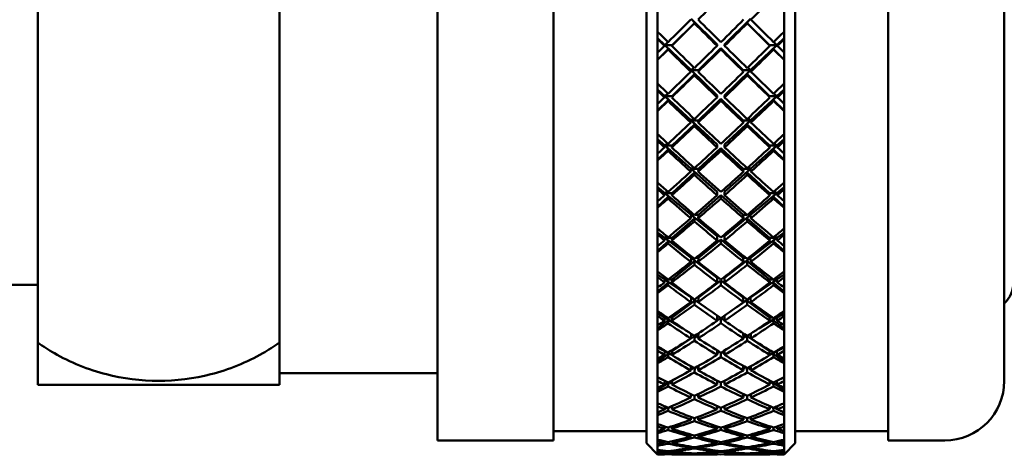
# Model space of a CAD drawing. Header units: inches. Extents: x 0.1 to 33.9, y 0.6 to 21.4.
# Tile 18 of 39: x 12.451 to 13.775, y 14.984 to 15.569. Entities that reach past the tile are written whole.
import ezdxf

# ---------------------------------------------------------------- set-up
doc = ezdxf.new("R2010")
doc.units = ezdxf.units.IN
doc.header["$MEASUREMENT"] = 0
doc.layers.add('Visible (ANSI)', color=7, linetype='Continuous', lineweight=50)

msp = doc.modelspace()

# ---------------------------------------------------------------- linework, layer by layer
at = {"layer": 'Visible (ANSI)'}
for p, q in [((13.0124, 15.0028), (13.0124, 16.2778)), ((13.1687, 15.0028), (13.1687, 16.2778)), ((13.2937, 14.999), (13.2937, 16.2815)), ((13.4937, 16.2815), (13.4937, 14.999)), ((13.6187, 15.0028), (13.6187, 16.2778)), ((13.7749, 16.1978), (13.7749, 15.0828)), ((12.4749, 15.1345), (12.4749, 15.5836)), ((12.7999, 15.5836), (12.7999, 15.1345)), ((13.3087, 15.5856), (13.3087, 15.5531)), ((13.4787, 15.5531), (13.4787, 15.5856)), ((13.3586, 15.5653), (13.3284, 15.5351)), ((13.3887, 15.5357), (13.3536, 15.5703)), ((13.3536, 15.5703), (13.3586, 15.5653)), ((13.3586, 15.5653), (13.3582, 15.5644)), ((13.4337, 15.5703), (13.3987, 15.5357)), ((13.4287, 15.5653), (13.4337, 15.5703)), ((13.459, 15.5351), (13.4287, 15.5653)), ((13.4292, 15.5644), (13.4287, 15.5653)), ((13.3087, 15.5531), (13.3087, 15.5431)), ((13.4787, 15.5431), (13.4787, 15.5531)), ((13.3184, 15.5351), (13.3087, 15.5445)), ((13.3087, 15.5431), (13.3087, 15.5251)), ((13.3177, 15.5341), (13.3184, 15.5351)), ((13.3184, 15.5351), (13.3226, 15.5392)), ((13.3536, 15.5012), (13.3184, 15.5351)), ((13.3184, 15.5351), (13.3233, 15.5301)), ((13.3284, 15.5351), (13.3184, 15.5351)), ((13.3277, 15.5341), (13.3284, 15.5351)), ((13.3887, 15.5341), (13.3887, 15.5357)), ((13.3987, 15.5357), (13.3987, 15.5341)), ((13.469, 15.5351), (13.4337, 15.5012)), ((13.459, 15.5351), (13.4596, 15.5341)), ((13.469, 15.5351), (13.459, 15.5351)), ((13.464, 15.5301), (13.469, 15.5351)), ((13.4648, 15.5392), (13.469, 15.5351)), ((13.4787, 15.5445), (13.469, 15.5351)), ((13.469, 15.5351), (13.4696, 15.5341)), ((13.4787, 15.5251), (13.4787, 15.5431)), ((13.3233, 15.5301), (13.3087, 15.5154)), ((13.3087, 15.5251), (13.3087, 15.5152)), ((13.3233, 15.5301), (13.3227, 15.5292)), ((13.3937, 15.5308), (13.3636, 15.5012)), ((13.3937, 15.5292), (13.3937, 15.5308)), ((13.4237, 15.5012), (13.3937, 15.5308)), ((13.4787, 15.5154), (13.464, 15.5301)), ((13.4646, 15.5292), (13.464, 15.5301)), ((13.4787, 15.5152), (13.4787, 15.5251)), ((13.3087, 15.5152), (13.3087, 15.4833)), ((13.4787, 15.4833), (13.4787, 15.5152)), ((13.3586, 15.4962), (13.3284, 15.4664)), ((13.3532, 15.4992), (13.3536, 15.5012)), ((13.3536, 15.5012), (13.3574, 15.5048)), ((13.3887, 15.4674), (13.3536, 15.5012)), ((13.3536, 15.5012), (13.3586, 15.4962)), ((13.3636, 15.5012), (13.3536, 15.5012)), ((13.3586, 15.4962), (13.3582, 15.4943)), ((13.3632, 15.4992), (13.3636, 15.5012)), ((13.4337, 15.5012), (13.3987, 15.4674)), ((13.4337, 15.5012), (13.4237, 15.5012)), ((13.4237, 15.5012), (13.4242, 15.4992)), ((13.4287, 15.4962), (13.4337, 15.5012)), ((13.459, 15.4664), (13.4287, 15.4962)), ((13.4292, 15.4943), (13.4287, 15.4962)), ((13.4299, 15.5048), (13.4337, 15.5012)), ((13.4337, 15.5012), (13.4342, 15.4992)), ((13.3087, 15.4833), (13.3087, 15.4735)), ((13.4787, 15.4735), (13.4787, 15.4833)), ((13.3184, 15.4664), (13.3087, 15.4754)), ((13.3087, 15.4735), (13.3087, 15.456)), ((13.3184, 15.4664), (13.3222, 15.47)), ((13.3887, 15.4647), (13.3887, 15.4674)), ((13.3987, 15.4674), (13.3987, 15.4647)), ((13.4651, 15.47), (13.469, 15.4664)), ((13.4787, 15.4754), (13.469, 15.4664)), ((13.4787, 15.456), (13.4787, 15.4735)), ((13.3233, 15.4614), (13.3087, 15.4469)), ((13.3087, 15.456), (13.3087, 15.4463)), ((13.3177, 15.4647), (13.3184, 15.4664)), ((13.3536, 15.4336), (13.3184, 15.4664)), ((13.3184, 15.4664), (13.3233, 15.4614)), ((13.3284, 15.4664), (13.3184, 15.4664)), ((13.3233, 15.4614), (13.3227, 15.4599)), ((13.3277, 15.4647), (13.3284, 15.4664)), ((13.3937, 15.4626), (13.3636, 15.4336)), ((13.3937, 15.4599), (13.3937, 15.4626)), ((13.4237, 15.4336), (13.3937, 15.4626)), ((13.469, 15.4664), (13.4337, 15.4336)), ((13.459, 15.4664), (13.4596, 15.4647)), ((13.469, 15.4664), (13.459, 15.4664)), ((13.464, 15.4614), (13.469, 15.4664)), ((13.4787, 15.4469), (13.464, 15.4614)), ((13.4646, 15.4599), (13.464, 15.4614)), ((13.469, 15.4664), (13.4696, 15.4647)), ((13.4787, 15.4463), (13.4787, 15.456)), ((13.3087, 15.4463), (13.3087, 15.4153)), ((13.4787, 15.4153), (13.4787, 15.4463)), ((13.3586, 15.4288), (13.3284, 15.3997)), ((13.3532, 15.4308), (13.3536, 15.4336)), ((13.3536, 15.4336), (13.3569, 15.4367)), ((13.3887, 15.4011), (13.3536, 15.4336)), ((13.3536, 15.4336), (13.3586, 15.4288)), ((13.3636, 15.4336), (13.3536, 15.4336)), ((13.3586, 15.4288), (13.3582, 15.426)), ((13.3632, 15.4308), (13.3636, 15.4336)), ((13.4337, 15.4336), (13.3987, 15.4011)), ((13.4337, 15.4336), (13.4237, 15.4336)), ((13.4237, 15.4336), (13.4242, 15.4308)), ((13.4287, 15.4288), (13.4337, 15.4336)), ((13.459, 15.3997), (13.4287, 15.4288)), ((13.4292, 15.426), (13.4287, 15.4288)), ((13.4305, 15.4367), (13.4337, 15.4336)), ((13.4337, 15.4336), (13.4342, 15.4308)), ((13.3087, 15.4153), (13.3087, 15.4059)), ((13.4787, 15.4059), (13.4787, 15.4153)), ((13.3184, 15.3997), (13.3087, 15.4083)), ((13.3087, 15.4059), (13.3087, 15.389)), ((13.3184, 15.3997), (13.3219, 15.4028)), ((13.4655, 15.4028), (13.469, 15.3997)), ((13.4787, 15.4083), (13.469, 15.3997)), ((13.4787, 15.389), (13.4787, 15.4059)), ((13.3233, 15.3948), (13.3087, 15.3807)), ((13.3087, 15.389), (13.3087, 15.3797)), ((13.3177, 15.3974), (13.3184, 15.3997)), ((13.3536, 15.3685), (13.3184, 15.3997)), ((13.3184, 15.3997), (13.3233, 15.3948)), ((13.3284, 15.3997), (13.3184, 15.3997)), ((13.3233, 15.3948), (13.3227, 15.3927)), ((13.3277, 15.3974), (13.3284, 15.3997)), ((13.3937, 15.3964), (13.3636, 15.3685)), ((13.3887, 15.3974), (13.3887, 15.4011)), ((13.3937, 15.3928), (13.3937, 15.3964)), ((13.4237, 15.3685), (13.3937, 15.3964)), ((13.3987, 15.4011), (13.3987, 15.3974)), ((13.469, 15.3997), (13.4337, 15.3685)), ((13.459, 15.3997), (13.4596, 15.3974)), ((13.469, 15.3997), (13.459, 15.3997)), ((13.464, 15.3948), (13.469, 15.3997)), ((13.4787, 15.3807), (13.464, 15.3948)), ((13.4646, 15.3927), (13.464, 15.3948)), ((13.469, 15.3997), (13.4696, 15.3974)), ((13.4787, 15.3797), (13.4787, 15.389)), ((13.3087, 15.3797), (13.3087, 15.35)), ((13.4787, 15.35), (13.4787, 15.3797)), ((13.3586, 15.3639), (13.3284, 15.3358)), ((13.3532, 15.3647), (13.3536, 15.3685)), ((13.3536, 15.3685), (13.3563, 15.3709)), ((13.3887, 15.3376), (13.3536, 15.3685)), ((13.3536, 15.3685), (13.3586, 15.3639)), ((13.3636, 15.3685), (13.3536, 15.3685)), ((13.3586, 15.3639), (13.3582, 15.3602)), ((13.3632, 15.3647), (13.3636, 15.3685)), ((13.4337, 15.3685), (13.3987, 15.3376)), ((13.4337, 15.3685), (13.4237, 15.3685)), ((13.4237, 15.3685), (13.4242, 15.3647)), ((13.4287, 15.3639), (13.4337, 15.3685)), ((13.459, 15.3358), (13.4287, 15.3639)), ((13.4292, 15.3602), (13.4287, 15.3639)), ((13.431, 15.3709), (13.4337, 15.3685)), ((13.4337, 15.3685), (13.4342, 15.3647)), ((13.3087, 15.35), (13.3087, 15.341)), ((13.4787, 15.341), (13.4787, 15.35)), ((13.3184, 15.3358), (13.3087, 15.3438)), ((13.3087, 15.341), (13.3087, 15.3249)), ((13.3177, 15.3329), (13.3184, 15.3358)), ((13.3184, 15.3358), (13.3215, 15.3384)), ((13.3536, 15.3066), (13.3184, 15.3358)), ((13.3184, 15.3358), (13.3233, 15.3311)), ((13.3284, 15.3358), (13.3184, 15.3358)), ((13.3277, 15.3329), (13.3284, 15.3358)), ((13.3887, 15.3329), (13.3887, 15.3376)), ((13.3987, 15.3376), (13.3987, 15.3329)), ((13.469, 15.3358), (13.4337, 15.3066)), ((13.459, 15.3358), (13.4596, 15.3329)), ((13.469, 15.3358), (13.459, 15.3358)), ((13.464, 15.3311), (13.469, 15.3358)), ((13.4658, 15.3384), (13.469, 15.3358)), ((13.4787, 15.3438), (13.469, 15.3358)), ((13.469, 15.3358), (13.4696, 15.3329)), ((13.4787, 15.3249), (13.4787, 15.341)), ((13.3233, 15.3311), (13.3087, 15.3175)), ((13.3087, 15.3249), (13.3087, 15.3161)), ((13.3233, 15.3311), (13.3227, 15.3285)), ((13.3937, 15.3332), (13.3636, 15.3066)), ((13.3937, 15.3285), (13.3937, 15.3332)), ((13.4237, 15.3066), (13.3937, 15.3332)), ((13.4787, 15.3175), (13.464, 15.3311)), ((13.4646, 15.3285), (13.464, 15.3311)), ((13.4787, 15.3161), (13.4787, 15.3249)), ((13.3087, 15.3161), (13.3087, 15.2881)), ((13.4787, 15.2881), (13.4787, 15.3161)), ((13.3586, 15.3022), (13.3284, 15.2755)), ((13.3532, 15.302), (13.3536, 15.3066)), ((13.3536, 15.3066), (13.3557, 15.3084)), ((13.3887, 15.2776), (13.3536, 15.3066)), ((13.3536, 15.3066), (13.3586, 15.3022)), ((13.3577, 15.3066), (13.3536, 15.3066)), ((13.3586, 15.3022), (13.3582, 15.2977)), ((13.3636, 15.3066), (13.3586, 15.3066)), ((13.3632, 15.302), (13.3636, 15.3066)), ((13.4337, 15.3066), (13.3987, 15.2776)), ((13.4288, 15.3066), (13.4237, 15.3066)), ((13.4237, 15.3066), (13.4242, 15.302)), ((13.4287, 15.3022), (13.4337, 15.3066)), ((13.459, 15.2755), (13.4287, 15.3022)), ((13.4292, 15.2977), (13.4287, 15.3022)), ((13.4337, 15.3066), (13.4296, 15.3066)), ((13.4316, 15.3084), (13.4337, 15.3066)), ((13.4337, 15.3066), (13.4342, 15.302)), ((13.3087, 15.2881), (13.3087, 15.2796)), ((13.3184, 15.2755), (13.3087, 15.2829)), ((13.4787, 15.2829), (13.469, 15.2755)), ((13.4787, 15.2796), (13.4787, 15.2881)), ((13.3087, 15.2796), (13.3087, 15.2645)), ((13.3233, 15.271), (13.3087, 15.2581)), ((13.3177, 15.272), (13.3184, 15.2755)), ((13.3184, 15.2755), (13.3211, 15.2776)), ((13.3536, 15.2486), (13.3184, 15.2755)), ((13.3184, 15.2755), (13.3233, 15.271)), ((13.3284, 15.2755), (13.3184, 15.2755)), ((13.3233, 15.271), (13.3227, 15.2679)), ((13.3277, 15.272), (13.3284, 15.2755)), ((13.3937, 15.2735), (13.3636, 15.2486)), ((13.3887, 15.272), (13.3887, 15.2776)), ((13.3937, 15.2679), (13.3937, 15.2735)), ((13.4237, 15.2486), (13.3937, 15.2735)), ((13.3987, 15.2776), (13.3987, 15.272)), ((13.469, 15.2755), (13.4337, 15.2486)), ((13.459, 15.2755), (13.4596, 15.272)), ((13.469, 15.2755), (13.459, 15.2755)), ((13.464, 15.271), (13.469, 15.2755)), ((13.4787, 15.2581), (13.464, 15.271)), ((13.4646, 15.2679), (13.464, 15.271)), ((13.4663, 15.2776), (13.469, 15.2755)), ((13.469, 15.2755), (13.4696, 15.272)), ((13.4787, 15.2645), (13.4787, 15.2796)), ((13.3087, 15.2645), (13.3087, 15.2563)), ((13.3087, 15.2563), (13.3087, 15.2303)), ((13.4787, 15.2563), (13.4787, 15.2645)), ((13.4787, 15.2303), (13.4787, 15.2563)), ((13.3586, 15.2445), (13.3284, 15.2195)), ((13.3532, 15.2431), (13.3536, 15.2486)), ((13.3536, 15.2486), (13.355, 15.2497)), ((13.3887, 15.2219), (13.3536, 15.2486)), ((13.3536, 15.2486), (13.3586, 15.2445)), ((13.3563, 15.2486), (13.3536, 15.2486)), ((13.3586, 15.2445), (13.3582, 15.2392)), ((13.3636, 15.2486), (13.36, 15.2486)), ((13.3632, 15.2431), (13.3636, 15.2486)), ((13.4337, 15.2486), (13.3987, 15.2219)), ((13.4274, 15.2486), (13.4237, 15.2486)), ((13.4237, 15.2486), (13.4242, 15.2431)), ((13.4287, 15.2445), (13.4337, 15.2486)), ((13.459, 15.2195), (13.4287, 15.2445)), ((13.4292, 15.2392), (13.4287, 15.2445)), ((13.4337, 15.2486), (13.4311, 15.2486)), ((13.4324, 15.2497), (13.4337, 15.2486)), ((13.4337, 15.2486), (13.4342, 15.2431)), ((13.3087, 15.2303), (13.3087, 15.2224)), ((13.4787, 15.2224), (13.4787, 15.2303)), ((13.3184, 15.2195), (13.3087, 15.2261)), ((13.3087, 15.2224), (13.3087, 15.2085)), ((13.3177, 15.2154), (13.3184, 15.2195)), ((13.3184, 15.2195), (13.3206, 15.221)), ((13.3536, 15.1952), (13.3184, 15.2195)), ((13.3184, 15.2195), (13.3233, 15.2153)), ((13.3225, 15.2195), (13.3184, 15.2195)), ((13.3284, 15.2195), (13.3229, 15.2195)), ((13.3277, 15.2154), (13.3284, 15.2195)), ((13.3937, 15.2181), (13.3636, 15.1952)), ((13.3887, 15.2154), (13.3887, 15.2219)), ((13.3937, 15.2116), (13.3937, 15.2181)), ((13.4237, 15.1952), (13.3937, 15.2181)), ((13.3987, 15.2219), (13.3987, 15.2154)), ((13.469, 15.2195), (13.4337, 15.1952)), ((13.459, 15.2195), (13.4596, 15.2154)), ((13.4644, 15.2195), (13.459, 15.2195)), ((13.464, 15.2153), (13.469, 15.2195)), ((13.469, 15.2195), (13.4648, 15.2195)), ((13.4668, 15.221), (13.469, 15.2195)), ((13.4787, 15.2261), (13.469, 15.2195)), ((13.469, 15.2195), (13.4696, 15.2154)), ((13.4787, 15.2085), (13.4787, 15.2224)), ((12.3865, 15.2122), (12.4749, 15.2122)), ((13.3233, 15.2153), (13.3087, 15.2031)), ((13.3087, 15.2085), (13.3087, 15.201)), ((13.3233, 15.2153), (13.3227, 15.2116)), ((13.4787, 15.2031), (13.464, 15.2153)), ((13.4646, 15.2116), (13.464, 15.2153)), ((13.4787, 15.201), (13.4787, 15.2085)), ((13.3087, 15.201), (13.3087, 15.1773)), ((13.3586, 15.1914), (13.3284, 15.1684)), ((13.3532, 15.189), (13.3536, 15.1952)), ((13.3536, 15.1952), (13.3542, 15.1956)), ((13.3724, 15.1823), (13.3536, 15.1952)), ((13.3536, 15.1952), (13.3586, 15.1914)), ((13.3546, 15.1952), (13.3536, 15.1952)), ((13.3586, 15.1914), (13.3582, 15.1854)), ((13.3636, 15.1952), (13.3617, 15.1952)), ((13.3632, 15.189), (13.3636, 15.1952)), ((13.4337, 15.1952), (13.415, 15.1823)), ((13.4257, 15.1952), (13.4237, 15.1952)), ((13.4237, 15.1952), (13.4242, 15.189)), ((13.4287, 15.1914), (13.4337, 15.1952)), ((13.459, 15.1684), (13.4287, 15.1914)), ((13.4292, 15.1854), (13.4287, 15.1914)), ((13.4337, 15.1952), (13.4327, 15.1952)), ((13.4332, 15.1956), (13.4337, 15.1952)), ((13.4337, 15.1952), (13.4342, 15.189)), ((13.4787, 15.1773), (13.4787, 15.201)), ((13.3087, 15.1773), (13.3087, 15.1702)), ((13.4787, 15.1702), (13.4787, 15.1773)), ((13.3184, 15.1684), (13.3087, 15.1742)), ((13.3087, 15.1702), (13.3087, 15.1576)), ((13.3233, 15.1645), (13.3087, 15.1533)), ((13.3177, 15.1639), (13.3184, 15.1684)), ((13.3184, 15.1684), (13.3199, 15.1693)), ((13.3426, 15.1537), (13.3184, 15.1684)), ((13.3184, 15.1684), (13.3233, 15.1645)), ((13.3213, 15.1684), (13.3184, 15.1684)), ((13.3233, 15.1645), (13.3227, 15.1604)), ((13.3284, 15.1684), (13.3242, 15.1684)), ((13.3277, 15.1639), (13.3284, 15.1684)), ((13.3887, 15.1639), (13.3887, 15.1708)), ((13.3934, 15.1675), (13.3887, 15.1642)), ((13.3937, 15.1604), (13.3937, 15.1673)), ((13.3987, 15.1642), (13.3939, 15.1675)), ((13.3987, 15.1708), (13.3987, 15.1639)), ((13.469, 15.1684), (13.4447, 15.1537)), ((13.459, 15.1684), (13.4596, 15.1639)), ((13.4632, 15.1684), (13.459, 15.1684)), ((13.464, 15.1645), (13.469, 15.1684)), ((13.4787, 15.1533), (13.464, 15.1645)), ((13.4646, 15.1604), (13.464, 15.1645)), ((13.469, 15.1684), (13.4661, 15.1684)), ((13.4674, 15.1693), (13.469, 15.1684)), ((13.4787, 15.1742), (13.469, 15.1684)), ((13.469, 15.1684), (13.4696, 15.1639)), ((13.4787, 15.1576), (13.4787, 15.1702)), ((13.3087, 15.1576), (13.3087, 15.1509)), ((13.3087, 15.1509), (13.3087, 15.1297)), ((13.4787, 15.1509), (13.4787, 15.1576)), ((13.4787, 15.1297), (13.4787, 15.1509)), ((13.3586, 15.1436), (13.3284, 15.1228)), ((13.3532, 15.1401), (13.3536, 15.1464)), ((13.3586, 15.1436), (13.3582, 15.1369)), ((13.3585, 15.1436), (13.3586, 15.1436)), ((13.3632, 15.1412), (13.3589, 15.1439)), ((13.3632, 15.1401), (13.3636, 15.147)), ((13.4237, 15.147), (13.4242, 15.1401)), ((13.4285, 15.1439), (13.4241, 15.1412)), ((13.459, 15.1228), (13.4287, 15.1436)), ((13.4292, 15.1369), (13.4287, 15.1436)), ((13.4287, 15.1436), (13.4288, 15.1436)), ((13.4338, 15.1464), (13.4342, 15.1401)), ((12.4749, 15.1345), (12.4749, 15.0778)), ((12.7999, 15.0778), (12.7999, 15.1345)), ((13.3087, 15.1297), (13.3087, 15.1234)), ((13.3184, 15.1228), (13.3087, 15.1278)), ((13.3087, 15.1234), (13.3087, 15.1124)), ((13.3184, 15.1228), (13.3191, 15.1232)), ((13.3887, 15.1179), (13.3887, 15.124)), ((13.3987, 15.124), (13.3987, 15.1179)), ((13.4683, 15.1232), (13.469, 15.1228)), ((13.4787, 15.1278), (13.469, 15.1228)), ((13.4787, 15.1234), (13.4787, 15.1297)), ((13.4787, 15.1124), (13.4787, 15.1234)), ((13.3233, 15.1193), (13.3087, 15.1092)), ((13.3087, 15.1124), (13.3087, 15.1065)), ((13.3177, 15.1179), (13.3184, 15.1228)), ((13.3277, 15.118), (13.3184, 15.1228)), ((13.3184, 15.1228), (13.3233, 15.1193)), ((13.3197, 15.1228), (13.3184, 15.1228)), ((13.3233, 15.1193), (13.3227, 15.1148)), ((13.3284, 15.1228), (13.3258, 15.1228)), ((13.3277, 15.1179), (13.3284, 15.1228)), ((13.3921, 15.1219), (13.3887, 15.1198)), ((13.3937, 15.1148), (13.3937, 15.1209)), ((13.3987, 15.1198), (13.3952, 15.1219)), ((13.459, 15.1228), (13.4596, 15.1179)), ((13.4616, 15.1228), (13.459, 15.1228)), ((13.469, 15.1228), (13.4596, 15.118)), ((13.464, 15.1193), (13.469, 15.1228)), ((13.4787, 15.1092), (13.464, 15.1193)), ((13.4646, 15.1148), (13.464, 15.1193)), ((13.469, 15.1228), (13.4677, 15.1228)), ((13.469, 15.1228), (13.4696, 15.1179)), ((13.4787, 15.1065), (13.4787, 15.1124)), ((13.3087, 15.1065), (13.3087, 15.0881)), ((13.3532, 15.0971), (13.3535, 15.1026)), ((13.357, 15.1006), (13.3532, 15.0983)), ((13.3585, 15.1002), (13.3582, 15.0943)), ((13.3633, 15.0996), (13.3603, 15.1012)), ((13.3632, 15.0971), (13.3635, 15.103)), ((13.4238, 15.103), (13.4242, 15.0971)), ((13.4271, 15.1012), (13.424, 15.0996)), ((13.4292, 15.0943), (13.4288, 15.1002)), ((13.4341, 15.0983), (13.4304, 15.1006)), ((13.4339, 15.1026), (13.4342, 15.0971)), ((13.4787, 15.0881), (13.4787, 15.1065)), ((12.7999, 15.0934), (13.0124, 15.0934)), ((13.3087, 15.0881), (13.3087, 15.0827)), ((13.3149, 15.0848), (13.3087, 15.0874)), ((13.3326, 15.0858), (13.3284, 15.0833)), ((13.459, 15.0833), (13.4547, 15.0858)), ((13.4787, 15.0874), (13.4725, 15.0848)), ((13.4787, 15.0827), (13.4787, 15.0881)), ((12.7999, 15.0778), (12.4749, 15.0778)), ((13.3087, 15.0827), (13.3087, 15.0733)), ((13.3233, 15.0802), (13.3087, 15.0714)), ((13.3087, 15.0733), (13.3087, 15.0683)), ((13.3177, 15.078), (13.3183, 15.0829)), ((13.3227, 15.0806), (13.3233, 15.0802)), ((13.3233, 15.0802), (13.3227, 15.0754)), ((13.3279, 15.0793), (13.3237, 15.0811)), ((13.3277, 15.078), (13.3284, 15.0833)), ((13.3284, 15.0833), (13.3278, 15.0833)), ((13.3887, 15.078), (13.3887, 15.0832)), ((13.3904, 15.0823), (13.3887, 15.0814)), ((13.3937, 15.0754), (13.3937, 15.0806)), ((13.3987, 15.0814), (13.3969, 15.0823)), ((13.3987, 15.0832), (13.3987, 15.078)), ((13.459, 15.0833), (13.4596, 15.078)), ((13.4595, 15.0833), (13.459, 15.0833)), ((13.4637, 15.0811), (13.4595, 15.0793)), ((13.464, 15.0802), (13.4646, 15.0806)), ((13.4787, 15.0714), (13.464, 15.0802)), ((13.4646, 15.0754), (13.464, 15.0802)), ((13.469, 15.0829), (13.4696, 15.078)), ((13.4787, 15.0733), (13.4787, 15.0827)), ((13.4787, 15.0683), (13.4787, 15.0733)), ((13.3087, 15.0683), (13.3087, 15.053)), ((13.3532, 15.0605), (13.3534, 15.0651)), ((13.3553, 15.0642), (13.3533, 15.0632)), ((13.3584, 15.063), (13.3582, 15.0582)), ((13.3634, 15.0644), (13.3623, 15.0648)), ((13.3632, 15.0605), (13.3635, 15.0654)), ((13.4239, 15.0654), (13.4242, 15.0605)), ((13.425, 15.0648), (13.424, 15.0644)), ((13.4292, 15.0582), (13.4289, 15.063)), ((13.434, 15.0632), (13.432, 15.0642)), ((13.4339, 15.0651), (13.4342, 15.0605)), ((13.4787, 15.053), (13.4787, 15.0683)), ((13.3087, 15.053), (13.3087, 15.0486)), ((13.3087, 15.0486), (13.3087, 15.0409)), ((13.3165, 15.0442), (13.3087, 15.0401)), ((13.3177, 15.0447), (13.3182, 15.0488)), ((13.3221, 15.0471), (13.3177, 15.0448)), ((13.3233, 15.0471), (13.3227, 15.0426)), ((13.328, 15.0472), (13.3255, 15.048)), ((13.3277, 15.0447), (13.3283, 15.0492)), ((13.3887, 15.0447), (13.3887, 15.049)), ((13.3937, 15.0426), (13.3937, 15.0468)), ((13.3987, 15.049), (13.3987, 15.0447)), ((13.4591, 15.0492), (13.4596, 15.0447)), ((13.4618, 15.048), (13.4593, 15.0472)), ((13.4646, 15.0426), (13.4641, 15.0471)), ((13.4696, 15.0448), (13.4652, 15.0471)), ((13.4691, 15.0488), (13.4696, 15.0447)), ((13.4787, 15.0401), (13.4709, 15.0442)), ((13.4787, 15.0486), (13.4787, 15.053)), ((13.4787, 15.0409), (13.4787, 15.0486)), ((13.3087, 15.0409), (13.3087, 15.0369)), ((13.3087, 15.0369), (13.3087, 15.0248)), ((13.3532, 15.0307), (13.3534, 15.0343)), ((13.3584, 15.0326), (13.3582, 15.0288)), ((13.3632, 15.0307), (13.3634, 15.0345)), ((13.424, 15.0345), (13.4242, 15.0307)), ((13.4292, 15.0288), (13.429, 15.0326)), ((13.434, 15.0343), (13.4342, 15.0307)), ((13.4787, 15.0369), (13.4787, 15.0409)), ((13.4787, 15.0248), (13.4787, 15.0369)), ((13.3087, 15.0248), (13.3087, 15.0214)), ((13.3087, 15.0214), (13.3087, 15.0155)), ((13.3177, 15.0184), (13.3181, 15.0216)), ((13.3202, 15.0208), (13.3179, 15.0199)), ((13.3231, 15.0201), (13.3227, 15.0168)), ((13.3277, 15.0184), (13.3281, 15.0218)), ((13.3887, 15.0184), (13.3887, 15.0217)), ((13.3937, 15.0168), (13.3937, 15.02)), ((13.3987, 15.0217), (13.3987, 15.0184)), ((13.4592, 15.0218), (13.4596, 15.0184)), ((13.4646, 15.0168), (13.4643, 15.0201)), ((13.4695, 15.0199), (13.4671, 15.0208)), ((13.4693, 15.0216), (13.4696, 15.0184)), ((13.4787, 15.0214), (13.4787, 15.0248)), ((13.4787, 15.0155), (13.4787, 15.0214)), ((13.1687, 15.0153), (13.2937, 15.0153)), ((13.3087, 15.0155), (13.3087, 15.0125)), ((13.3087, 15.0125), (13.3087, 15.0038)), ((13.3532, 15.008), (13.3533, 15.0107)), ((13.3583, 15.0094), (13.3582, 15.0066)), ((13.3632, 15.008), (13.3633, 15.0108)), ((13.4241, 15.0108), (13.4242, 15.008)), ((13.4292, 15.0066), (13.4291, 15.0094)), ((13.4341, 15.0107), (13.4342, 15.008)), ((13.4787, 15.0125), (13.4787, 15.0155)), ((13.4787, 15.0038), (13.4787, 15.0125)), ((13.4937, 15.0153), (13.6187, 15.0153)), ((13.0124, 15.0028), (13.1687, 15.0028)), ((13.2937, 14.999), (13.3087, 14.984)), ((13.3087, 15.0038), (13.3087, 15.0014)), ((13.3087, 15.0014), (13.3087, 14.9975)), ((13.3087, 14.9975), (13.3087, 14.9955)), ((13.3087, 14.9955), (13.3087, 14.9902)), ((13.3177, 14.9994), (13.318, 15.0016)), ((13.323, 15.0005), (13.3227, 14.9983)), ((13.3277, 14.9994), (13.328, 15.0017)), ((13.3532, 14.9927), (13.3532, 14.9944)), ((13.3582, 14.9935), (13.3582, 14.9919)), ((13.3632, 14.9927), (13.3632, 14.9944)), ((13.3887, 14.9994), (13.3887, 15.0016)), ((13.3937, 14.9983), (13.3937, 15.0005)), ((13.3987, 15.0016), (13.3987, 14.9994)), ((13.4241, 14.9944), (13.4242, 14.9927)), ((13.4292, 14.9919), (13.4291, 14.9935)), ((13.4341, 14.9944), (13.4342, 14.9927)), ((13.4594, 15.0017), (13.4596, 14.9994)), ((13.4646, 14.9983), (13.4644, 15.0005)), ((13.4694, 15.0016), (13.4696, 14.9994)), ((13.4787, 15.0014), (13.4787, 15.0038)), ((13.4787, 14.9975), (13.4787, 15.0014)), ((13.4937, 14.999), (13.4787, 14.984)), ((13.4787, 14.9955), (13.4787, 14.9975)), ((13.4787, 14.9902), (13.4787, 14.9955)), ((13.6187, 15.0028), (13.6949, 15.0028)), ((13.3087, 14.9902), (13.3087, 14.9889)), ((13.3087, 14.9889), (13.3087, 14.987)), ((13.3087, 14.987), (13.3087, 14.9861)), ((13.3087, 14.9861), (13.3087, 14.9843)), ((13.3087, 14.9843), (13.3087, 14.9841)), ((13.3087, 14.9841), (13.3087, 14.984)), ((13.3087, 14.984), (13.3177, 14.984)), ((13.3177, 14.9879), (13.3179, 14.989)), ((13.3177, 14.9841), (13.3177, 14.984)), ((13.3228, 14.9885), (13.3227, 14.9874)), ((13.3277, 14.9879), (13.3279, 14.9891)), ((13.3277, 14.9841), (13.3277, 14.984)), ((13.3277, 14.984), (13.3887, 14.984)), ((13.3532, 14.985), (13.3532, 14.9856)), ((13.3582, 14.9853), (13.3582, 14.9848)), ((13.3632, 14.985), (13.3632, 14.9856)), ((13.3887, 14.9879), (13.3887, 14.989)), ((13.3887, 14.984), (13.3887, 14.9841)), ((13.3937, 14.9874), (13.3937, 14.9884)), ((13.3987, 14.989), (13.3987, 14.9879)), ((13.3987, 14.9841), (13.3987, 14.984)), ((13.3987, 14.984), (13.4596, 14.984)), ((13.4242, 14.9856), (13.4242, 14.985)), ((13.4292, 14.9848), (13.4292, 14.9853)), ((13.4342, 14.9856), (13.4342, 14.985)), ((13.4595, 14.9891), (13.4596, 14.9879)), ((13.4596, 14.984), (13.4596, 14.9841)), ((13.4646, 14.9874), (13.4645, 14.9885)), ((13.4695, 14.989), (13.4696, 14.9879)), ((13.4696, 14.984), (13.4696, 14.9841)), ((13.4696, 14.984), (13.4787, 14.984)), ((13.4787, 14.9889), (13.4787, 14.9902)), ((13.4787, 14.987), (13.4787, 14.9889)), ((13.4787, 14.9861), (13.4787, 14.987)), ((13.4787, 14.9843), (13.4787, 14.9861)), ((13.4787, 14.9841), (13.4787, 14.9843)), ((13.4787, 14.984), (13.4787, 14.9841))]:
    msp.add_line(p, q, dxfattribs=at)
for centre, radius, start, end in [((13.7474, 15.2162), 0.04, 313.4325, 0), ((13.6949, 15.0828), 0.08, 270, 0), ((13.3987, 15.6403), 0.6563, 262.1175, 263.354), ((13.3887, 15.6403), 0.6563, 262.998, 263.7931), ((13.3887, 15.6403), 0.6563, 264.2322, 266.8966), ((13.3987, 15.6403), 0.6563, 263.7931, 266.4594), ((13.3887, 15.6403), 0.6563, 267.3337, 270), ((13.3987, 15.6403), 0.6563, 266.8966, 269.5635), ((13.3887, 15.6403), 0.6563, 270.4365, 273.1034), ((13.3987, 15.6403), 0.6563, 270, 272.6663), ((13.3887, 15.6403), 0.6563, 273.5406, 276.2069), ((13.3987, 15.6403), 0.6563, 273.1034, 275.7678), ((13.3887, 15.6403), 0.6563, 276.646, 277.8825), ((13.3987, 15.6403), 0.6563, 276.2069, 277.002)]:
    msp.add_arc(centre, radius, start, end, dxfattribs=at)
for centre, major_axis, ratio, start_param, end_param in [((13.3987, 15.6403), (-0.656, -0.656), 0.027089, 1.489548, 1.536095), ((13.3987, 15.6403), (-0.6541, -0.6541), 0.081427, 1.543714, 1.590215), ((13.3887, 15.6403), (-0.656, -0.656), 0.027089, 1.443047, 1.489548), ((13.3987, 15.6403), (-0.656, -0.656), 0.027089, 1.435383, 1.481918), ((13.3887, 15.6403), (0.6541, -0.6541), 0.081427, 4.747102, 4.793637), ((13.3987, 15.6403), (0.6541, -0.6541), 0.081427, 4.739472, 4.786018), ((13.3887, 15.6403), (-0.6541, -0.6541), 0.081427, 1.497167, 1.543714), ((13.3987, 15.6403), (-0.6541, -0.6541), 0.081427, 1.489548, 1.536083), ((13.3887, 15.6403), (0.656, -0.656), 0.027089, 4.801267, 4.847802), ((13.3987, 15.6403), (0.656, -0.656), 0.027089, 4.793637, 4.840138), ((13.3987, 15.6403), (0.6502, -0.6502), 0.136247, 4.710226, 4.731808), ((13.3887, 15.6403), (-0.6502, -0.6502), 0.136247, 1.551378, 1.572959), ((13.3887, 15.6403), (0.6502, -0.6502), 0.136247, 4.725594, 4.739472), ((13.3887, 15.6403), (-0.656, -0.656), 0.027089, 1.421505, 1.435383), ((13.3987, 15.6403), (0.6502, -0.6502), 0.136247, 4.739472, 4.786007), ((13.3887, 15.6403), (-0.6541, -0.6541), 0.081427, 1.443013, 1.489548), ((13.3987, 15.6403), (0.6541, -0.6541), 0.081427, 4.793637, 4.840172), ((13.3887, 15.6403), (-0.6502, -0.6502), 0.136247, 1.497179, 1.543714), ((13.3987, 15.6403), (-0.6502, -0.6502), 0.136247, 1.543714, 1.557592), ((13.3987, 15.6403), (0.656, -0.656), 0.027089, 4.847802, 4.86168), ((13.3987, 15.6403), (-0.656, -0.656), 0.027089, 1.406137, 1.427719), ((13.3887, 15.6403), (0.6502, -0.6502), 0.136247, 4.747136, 4.793637), ((13.3987, 15.6403), (-0.6541, -0.6541), 0.081427, 1.435383, 1.481929), ((13.3887, 15.6403), (0.6541, -0.6541), 0.081427, 4.801256, 4.847802), ((13.3987, 15.6403), (-0.6502, -0.6502), 0.136247, 1.489548, 1.53605), ((13.3887, 15.6403), (0.656, -0.656), 0.027089, 4.855467, 4.877048), ((13.3887, 15.6403), (-0.6541, -0.6541), 0.081427, 1.388882, 1.435383), ((13.3987, 15.6403), (-0.6541, -0.6541), 0.081427, 1.381217, 1.427753), ((13.3887, 15.6403), (0.6502, -0.6502), 0.136247, 4.801267, 4.847802), ((13.3987, 15.6403), (0.6502, -0.6502), 0.136247, 4.793637, 4.840183), ((13.3887, 15.6403), (-0.6502, -0.6502), 0.136247, 1.443002, 1.489548), ((13.3987, 15.6403), (-0.6502, -0.6502), 0.136247, 1.435383, 1.481918), ((13.3887, 15.6403), (0.6541, -0.6541), 0.081427, 4.855433, 4.901968), ((13.3987, 15.6403), (0.6541, -0.6541), 0.081427, 4.847802, 4.894304), ((13.3987, 15.6403), (0.6445, -0.6445), 0.191883, 4.764391, 4.785973), ((13.3887, 15.6403), (-0.6445, -0.6445), 0.191883, 1.497212, 1.518794), ((13.3887, 15.6403), (0.6445, -0.6445), 0.191883, 4.779759, 4.793637), ((13.3987, 15.6403), (-0.6445, -0.6445), 0.191883, 1.489548, 1.503426), ((13.3887, 15.6403), (-0.6541, -0.6541), 0.081427, 1.36734, 1.381217), ((13.3987, 15.6403), (-0.6541, -0.6541), 0.081427, 1.351972, 1.373553), ((13.3887, 15.6403), (0.6445, -0.6445), 0.191883, 4.801301, 4.847802), ((13.3987, 15.6403), (0.6445, -0.6445), 0.191883, 4.793637, 4.840172), ((13.3887, 15.6403), (-0.6502, -0.6502), 0.136247, 1.388848, 1.435383), ((13.3987, 15.6403), (-0.6502, -0.6502), 0.136247, 1.381217, 1.427764), ((13.3887, 15.6403), (0.6502, -0.6502), 0.136247, 4.855422, 4.901968), ((13.3987, 15.6403), (0.6502, -0.6502), 0.136247, 4.847802, 4.894338), ((13.3887, 15.6403), (-0.6445, -0.6445), 0.191883, 1.443013, 1.489548), ((13.3987, 15.6403), (-0.6445, -0.6445), 0.191883, 1.435383, 1.481884), ((13.3887, 15.6403), (0.6541, -0.6541), 0.081427, 4.909632, 4.931214), ((13.3987, 15.6403), (0.6541, -0.6541), 0.081427, 4.901968, 4.915846), ((13.3887, 15.6403), (-0.6502, -0.6502), 0.136247, 1.334716, 1.381217), ((13.3987, 15.6403), (0.6445, -0.6445), 0.191883, 4.847802, 4.894349), ((13.3887, 15.6403), (-0.6445, -0.6445), 0.191883, 1.388837, 1.435383), ((13.3987, 15.6403), (0.6502, -0.6502), 0.136247, 4.901968, 4.948469), ((13.3987, 15.6403), (0.6369, -0.6369), 0.248689, 4.818557, 4.840138), ((13.3987, 15.6403), (-0.6502, -0.6502), 0.136247, 1.327052, 1.373587), ((13.3887, 15.6403), (0.6445, -0.6445), 0.191883, 4.855433, 4.901968), ((13.3987, 15.6403), (-0.6445, -0.6445), 0.191883, 1.381217, 1.427753), ((13.3887, 15.6403), (0.6502, -0.6502), 0.136247, 4.909598, 4.956133), ((13.3887, 15.6403), (-0.6369, -0.6369), 0.248689, 1.443047, 1.464629), ((13.3887, 15.6403), (0.6369, -0.6369), 0.248689, 4.833925, 4.847802), ((13.3987, 15.6403), (-0.6369, -0.6369), 0.248689, 1.435383, 1.449261), ((13.3887, 15.6403), (-0.6502, -0.6502), 0.136247, 1.313174, 1.327052), ((13.3987, 15.6403), (-0.6502, -0.6502), 0.136247, 1.297806, 1.319388), ((13.3887, 15.6403), (0.6369, -0.6369), 0.248689, 4.855467, 4.901968), ((13.3987, 15.6403), (0.6369, -0.6369), 0.248689, 4.847802, 4.894338), ((13.3887, 15.6403), (-0.6445, -0.6445), 0.191883, 1.334682, 1.381217), ((13.3987, 15.6403), (-0.6445, -0.6445), 0.191883, 1.327052, 1.373598), ((13.3887, 15.6403), (0.6445, -0.6445), 0.191883, 4.909587, 4.956133), ((13.3987, 15.6403), (0.6445, -0.6445), 0.191883, 4.901968, 4.948503), ((13.3887, 15.6403), (-0.6369, -0.6369), 0.248689, 1.388848, 1.435383), ((13.3987, 15.6403), (-0.6369, -0.6369), 0.248689, 1.381217, 1.427719), ((13.3887, 15.6403), (0.6502, -0.6502), 0.136247, 4.963797, 4.985379), ((13.3987, 15.6403), (0.6502, -0.6502), 0.136247, 4.956133, 4.970011), ((13.3887, 15.6403), (-0.6445, -0.6445), 0.191883, 1.280551, 1.327052), ((13.3987, 15.6403), (0.6369, -0.6369), 0.248689, 4.901968, 4.948514), ((13.3887, 15.6403), (-0.6369, -0.6369), 0.248689, 1.334671, 1.381217), ((13.3987, 15.6403), (0.6445, -0.6445), 0.191883, 4.956133, 5.002635), ((13.3987, 15.6403), (0.6273, -0.6273), 0.307047, 4.872722, 4.894304), ((13.3987, 15.6403), (-0.6445, -0.6445), 0.191883, 1.272887, 1.319422), ((13.3887, 15.6403), (0.6369, -0.6369), 0.248689, 4.909598, 4.956133), ((13.3987, 15.6403), (-0.6369, -0.6369), 0.248689, 1.327052, 1.373587), ((13.3887, 15.6403), (0.6445, -0.6445), 0.191883, 4.963764, 5.010299), ((13.3887, 15.6403), (-0.6273, -0.6273), 0.307047, 1.388882, 1.410463), ((13.3887, 15.6403), (0.6273, -0.6273), 0.307047, 4.88809, 4.901968), ((13.3987, 15.6403), (-0.6273, -0.6273), 0.307047, 1.381217, 1.395095), ((13.3887, 15.6403), (-0.6445, -0.6445), 0.191883, 1.259009, 1.272887), ((13.3987, 15.6403), (-0.6445, -0.6445), 0.191883, 1.243641, 1.265223), ((13.3887, 15.6403), (0.6273, -0.6273), 0.307047, 4.909632, 4.956133), ((13.3987, 15.6403), (0.6273, -0.6273), 0.307047, 4.901968, 4.948503), ((13.3887, 15.6403), (-0.6369, -0.6369), 0.248689, 1.280517, 1.327052), ((13.3987, 15.6403), (-0.6369, -0.6369), 0.248689, 1.272887, 1.319433), ((13.3887, 15.6403), (0.6369, -0.6369), 0.248689, 4.963752, 5.010299), ((13.3987, 15.6403), (0.6369, -0.6369), 0.248689, 4.956133, 5.002668), ((13.3887, 15.6403), (-0.6273, -0.6273), 0.307047, 1.334682, 1.381217), ((13.3987, 15.6403), (-0.6273, -0.6273), 0.307047, 1.327052, 1.373553), ((13.3887, 15.6403), (0.6445, -0.6445), 0.191883, 5.017963, 5.039544), ((13.3987, 15.6403), (0.6445, -0.6445), 0.191883, 5.010299, 5.024177), ((13.3887, 15.6403), (-0.6369, -0.6369), 0.248689, 1.226385, 1.272887), ((13.3987, 15.6403), (-0.6369, -0.6369), 0.248689, 1.218721, 1.265256), ((13.3887, 15.6403), (0.6273, -0.6273), 0.307047, 4.963764, 5.010299), ((13.3987, 15.6403), (0.6273, -0.6273), 0.307047, 4.956133, 5.00268), ((13.3887, 15.6403), (-0.6273, -0.6273), 0.307047, 1.280506, 1.327052), ((13.3987, 15.6403), (-0.6273, -0.6273), 0.307047, 1.272887, 1.319422), ((13.3887, 15.6403), (0.6369, -0.6369), 0.248689, 5.017929, 5.064464), ((13.3987, 15.6403), (0.6369, -0.6369), 0.248689, 5.010299, 5.0568), ((13.3987, 15.6403), (0.616, -0.616), 0.367382, 4.926888, 4.948469), ((13.3887, 15.6403), (-0.616, -0.616), 0.367382, 1.334716, 1.356298), ((13.3887, 15.6403), (0.616, -0.616), 0.367382, 4.942255, 4.956133), ((13.3887, 15.6403), (-0.6369, -0.6369), 0.248689, 1.204843, 1.218721), ((13.3987, 15.6403), (0.616, -0.616), 0.367382, 4.956133, 5.002668), ((13.3887, 15.6403), (-0.6273, -0.6273), 0.307047, 1.226352, 1.272887), ((13.3987, 15.6403), (0.6273, -0.6273), 0.307047, 5.010299, 5.056834), ((13.3887, 15.6403), (-0.616, -0.616), 0.367382, 1.280517, 1.327052), ((13.3987, 15.6403), (-0.616, -0.616), 0.367382, 1.327052, 1.34093), ((13.3987, 15.6403), (0.6369, -0.6369), 0.248689, 5.064464, 5.078342), ((13.3987, 15.6403), (-0.6369, -0.6369), 0.248689, 1.189476, 1.211057), ((13.3887, 15.6403), (0.616, -0.616), 0.367382, 4.963797, 5.010299), ((13.3987, 15.6403), (-0.6273, -0.6273), 0.307047, 1.218721, 1.265268), ((13.3887, 15.6403), (0.6273, -0.6273), 0.307047, 5.017918, 5.064464), ((13.3987, 15.6403), (-0.616, -0.616), 0.367382, 1.272887, 1.319388), ((13.3887, 15.6403), (0.6369, -0.6369), 0.248689, 5.072128, 5.09371), ((13.3887, 15.6403), (-0.6273, -0.6273), 0.307047, 1.17222, 1.218721), ((13.3987, 15.6403), (0.616, -0.616), 0.367382, 5.010299, 5.056845), ((13.3887, 15.6403), (-0.616, -0.616), 0.367382, 1.22634, 1.272887), ((13.3987, 15.6403), (0.6273, -0.6273), 0.307047, 5.064464, 5.110965), ((13.3987, 15.6403), (-0.6028, 0.6028), 0.430169, 1.83946, 1.861042), ((13.3987, 15.6403), (-0.6273, -0.6273), 0.307047, 1.164556, 1.211091), ((13.3887, 15.6403), (0.616, -0.616), 0.367382, 5.017929, 5.064464), ((13.3987, 15.6403), (-0.616, -0.616), 0.367382, 1.218721, 1.265256), ((13.3887, 15.6403), (0.6273, -0.6273), 0.307047, 5.072094, 5.118629), ((13.3887, 15.6403), (-0.6028, -0.6028), 0.430169, 1.280551, 1.302132), ((13.3887, 15.6403), (0.6028, -0.6028), 0.430169, 4.996421, 5.010299), ((13.3987, 15.6403), (0.6028, 0.6028), 0.430169, 4.414479, 4.428357), ((13.3887, 15.6403), (-0.6273, -0.6273), 0.307047, 1.150678, 1.164556), ((13.3987, 15.6403), (-0.6273, -0.6273), 0.307047, 1.13531, 1.156892), ((13.3887, 15.6403), (0.6028, -0.6028), 0.430169, 5.017963, 5.064464), ((13.3987, 15.6403), (-0.6028, 0.6028), 0.430169, 1.868706, 1.915241), ((13.3887, 15.6403), (-0.616, -0.616), 0.367382, 1.172186, 1.218721), ((13.3987, 15.6403), (-0.616, -0.616), 0.367382, 1.164556, 1.211102), ((13.3887, 15.6403), (0.616, -0.616), 0.367382, 5.072083, 5.118629), ((13.3987, 15.6403), (0.616, -0.616), 0.367382, 5.064464, 5.110999), ((13.3887, 15.6403), (-0.6028, -0.6028), 0.430169, 1.226352, 1.272887), ((13.3987, 15.6403), (0.6028, 0.6028), 0.430169, 4.360314, 4.406815), ((13.3887, 15.6403), (0.6273, -0.6273), 0.307047, 5.126293, 5.147875), ((13.3987, 15.6403), (0.6273, -0.6273), 0.307047, 5.118629, 5.132507), ((13.3987, 15.6403), (-0.5879, 0.5879), 0.495954, 1.893626, 1.915207), ((13.3887, 15.6403), (-0.616, -0.616), 0.367382, 1.118055, 1.164556), ((13.3987, 15.6403), (-0.616, -0.616), 0.367382, 1.110391, 1.156926), ((13.3887, 15.6403), (0.6028, -0.6028), 0.430169, 5.072094, 5.118629), ((13.3987, 15.6403), (-0.6028, 0.6028), 0.430169, 1.922871, 1.969418), ((13.3887, 15.6403), (-0.6028, -0.6028), 0.430169, 1.172175, 1.218721), ((13.3987, 15.6403), (0.6028, 0.6028), 0.430169, 4.306149, 4.352684), ((13.3887, 15.6403), (0.616, -0.616), 0.367382, 5.12626, 5.172795), ((13.3987, 15.6403), (0.616, -0.616), 0.367382, 5.118629, 5.165131), ((13.3887, 15.6403), (-0.5879, -0.5879), 0.495954, 1.226385, 1.247967), ((13.3887, 15.6403), (0.5879, -0.5879), 0.495954, 5.050586, 5.064464), ((13.3887, 15.6403), (-0.616, -0.616), 0.367382, 1.096513, 1.110391), ((13.3987, 15.6403), (-0.5879, 0.5879), 0.495954, 1.922871, 1.969406), ((13.3887, 15.6403), (-0.6028, -0.6028), 0.430169, 1.118021, 1.164556), ((13.3987, 15.6403), (-0.6028, 0.6028), 0.430169, 1.977037, 2.023572), ((13.3887, 15.6403), (-0.5879, -0.5879), 0.495954, 1.172186, 1.218721), ((13.3987, 15.6403), (0.5879, 0.5879), 0.495954, 4.360314, 4.374192), ((13.3987, 15.6403), (0.616, -0.616), 0.367382, 5.172795, 5.186673), ((13.3987, 15.6403), (-0.616, -0.616), 0.367382, 1.081145, 1.102726), ((13.3887, 15.6403), (0.5879, -0.5879), 0.495954, 5.072128, 5.118629), ((13.3987, 15.6403), (0.6028, 0.6028), 0.430169, 4.251983, 4.298529), ((13.3887, 15.6403), (0.6028, -0.6028), 0.430169, 5.126249, 5.172795), ((13.3987, 15.6403), (0.5879, 0.5879), 0.495954, 4.306149, 4.35265), ((13.3887, 15.6403), (0.616, -0.616), 0.367382, 5.180459, 5.20204), ((13.3887, 15.6403), (-0.6028, -0.6028), 0.430169, 1.063889, 1.110391), ((13.3987, 15.6403), (0.6028, 0.6028), 0.430169, 4.197818, 4.244353), ((13.3887, 15.6403), (0.5879, -0.5879), 0.495954, 5.12626, 5.172795), ((13.3987, 15.6403), (-0.5879, 0.5879), 0.495954, 1.977037, 2.023583), ((13.3887, 15.6403), (-0.5879, -0.5879), 0.495954, 1.11801, 1.164556), ((13.3987, 15.6403), (0.5879, 0.5879), 0.495954, 4.251983, 4.298518), ((13.3887, 15.6403), (0.6028, -0.6028), 0.430169, 5.180425, 5.22696), ((13.3987, 15.6403), (-0.6028, 0.6028), 0.430169, 2.031202, 2.077703), ((13.3987, 15.6403), (-0.5713, 0.5713), 0.565376, 1.947791, 1.969373), ((13.3887, 15.6403), (0.5713, -0.5713), 0.565376, 5.104751, 5.118629), ((13.3887, 15.6403), (-0.5713, -0.5713), 0.565376, 1.17222, 1.193802), ((13.3987, 15.6403), (0.5713, 0.5713), 0.565376, 4.306149, 4.320027), ((13.3887, 15.6403), (-0.6028, -0.6028), 0.430169, 1.042347, 1.056225), ((13.3987, 15.6403), (0.6028, 0.6028), 0.430169, 4.168572, 4.190154), ((13.3887, 15.6403), (0.5713, -0.5713), 0.565376, 5.126293, 5.172795), ((13.3987, 15.6403), (-0.5713, 0.5713), 0.565376, 1.977037, 2.023572), ((13.3887, 15.6403), (-0.5879, -0.5879), 0.495954, 1.063855, 1.110391), ((13.3987, 15.6403), (0.5879, 0.5879), 0.495954, 4.197818, 4.244364), ((13.3887, 15.6403), (0.5879, -0.5879), 0.495954, 5.180414, 5.22696), ((13.3987, 15.6403), (-0.5879, 0.5879), 0.495954, 2.031202, 2.077737), ((13.3887, 15.6403), (-0.5713, -0.5713), 0.565376, 1.118021, 1.164556), ((13.3987, 15.6403), (0.5713, 0.5713), 0.565376, 4.251983, 4.298485), ((13.3887, 15.6403), (0.6028, -0.6028), 0.430169, 5.234624, 5.256206), ((13.3987, 15.6403), (-0.6028, 0.6028), 0.430169, 2.085368, 2.099245), ((13.3887, 15.6403), (-0.5879, -0.5879), 0.495954, 1.009724, 1.056225), ((13.3987, 15.6403), (-0.5713, 0.5713), 0.565376, 2.031202, 2.077748), ((13.3887, 15.6403), (-0.5713, -0.5713), 0.565376, 1.063844, 1.110391), ((13.3987, 15.6403), (-0.5879, 0.5879), 0.495954, 2.085368, 2.131869), ((13.3987, 15.6403), (-0.5529, 0.5529), 0.639188, 2.001956, 2.023538), ((13.3987, 15.6403), (0.5879, 0.5879), 0.495954, 4.143652, 4.190187), ((13.3887, 15.6403), (0.5713, -0.5713), 0.565376, 5.180425, 5.22696), ((13.3987, 15.6403), (0.5713, 0.5713), 0.565376, 4.197818, 4.244353), ((13.3887, 15.6403), (0.5879, -0.5879), 0.495954, 5.234591, 5.281126), ((13.3887, 15.6403), (-0.5529, -0.5529), 0.639188, 1.118055, 1.139636), ((13.3887, 15.6403), (0.5529, -0.5529), 0.639188, 5.158917, 5.172795), ((13.3887, 15.6403), (-0.5879, -0.5879), 0.495954, 0.988182, 1.00206), ((13.3987, 15.6403), (0.5879, 0.5879), 0.495954, 4.114407, 4.135988), ((13.3887, 15.6403), (0.5529, -0.5529), 0.639188, 5.180459, 5.22696), ((13.3987, 15.6403), (-0.5529, 0.5529), 0.639188, 2.031202, 2.077737), ((13.3887, 15.6403), (-0.5713, -0.5713), 0.565376, 1.00969, 1.056225), ((13.3987, 15.6403), (0.5713, 0.5713), 0.565376, 4.143652, 4.190199), ((13.3887, 15.6403), (0.5713, -0.5713), 0.565376, 5.234579, 5.281126), ((13.3987, 15.6403), (-0.5713, 0.5713), 0.565376, 2.085368, 2.131903), ((13.3887, 15.6403), (-0.5529, -0.5529), 0.639188, 1.063855, 1.110391), ((13.3987, 15.6403), (0.5529, 0.5529), 0.639188, 4.197818, 4.244319), ((13.3887, 15.6403), (0.5879, -0.5879), 0.495954, 5.28879, 5.310371), ((13.3987, 15.6403), (0.5529, 0.5529), 0.639188, 4.251983, 4.265861), ((13.3987, 15.6403), (-0.5879, 0.5879), 0.495954, 2.139533, 2.153411), ((13.3887, 15.6403), (-0.5713, -0.5713), 0.565376, 0.955558, 1.00206), ((13.3987, 15.6403), (0.5713, 0.5713), 0.565376, 4.089487, 4.136022), ((13.3887, 15.6403), (0.5529, -0.5529), 0.639188, 5.234591, 5.281126), ((13.3987, 15.6403), (-0.5529, 0.5529), 0.639188, 2.085368, 2.131914), ((13.3887, 15.6403), (-0.5529, -0.5529), 0.639188, 1.009679, 1.056225), ((13.3987, 15.6403), (0.5529, 0.5529), 0.639188, 4.143652, 4.190187), ((13.3887, 15.6403), (0.5713, -0.5713), 0.565376, 5.288756, 5.335291), ((13.3987, 15.6403), (-0.5713, 0.5713), 0.565376, 2.139533, 2.186034), ((13.3987, 15.6403), (-0.533, 0.533), 0.718299, 2.056122, 2.077703), ((13.3887, 15.6403), (0.533, -0.533), 0.718299, 5.213082, 5.22696), ((13.3887, 15.6403), (-0.5713, -0.5713), 0.565376, 0.934016, 0.947894), ((13.3987, 15.6403), (-0.533, 0.533), 0.718299, 2.085368, 2.131903), ((13.3887, 15.6403), (-0.5529, -0.5529), 0.639188, 0.955525, 1.00206), ((13.3987, 15.6403), (-0.5529, 0.5529), 0.639188, 2.139533, 2.186068), ((13.3887, 15.6403), (-0.533, -0.533), 0.718299, 1.00969, 1.056225), ((13.3887, 15.6403), (-0.533, -0.533), 0.718299, 1.063889, 1.085471), ((13.3987, 15.6403), (0.533, 0.533), 0.718299, 4.197818, 4.211696), ((13.3987, 15.6403), (-0.5713, 0.5713), 0.565376, 2.193698, 2.207576), ((13.3987, 15.6403), (0.5713, 0.5713), 0.565376, 4.060241, 4.081823), ((13.3887, 15.6403), (0.533, -0.533), 0.718299, 5.234624, 5.281126), ((13.3887, 15.6403), (-0.5529, -0.5529), 0.639188, 0.901393, 0.947894), ((13.3987, 15.6403), (0.5529, 0.5529), 0.639188, 4.089487, 4.136033), ((13.3987, 15.6403), (-0.533, 0.533), 0.718299, 2.139533, 2.186079), ((13.3887, 15.6403), (0.5529, -0.5529), 0.639188, 5.288745, 5.335291), ((13.3887, 15.6403), (-0.533, -0.533), 0.718299, 0.955513, 1.00206), ((13.3987, 15.6403), (0.533, 0.533), 0.718299, 4.143652, 4.190154), ((13.3987, 15.6403), (-0.5529, 0.5529), 0.639188, 2.193698, 2.2402), ((13.3887, 15.6403), (0.5713, -0.5713), 0.565376, 5.342955, 5.364537), ((13.3987, 15.6403), (-0.5115, 0.5115), 0.803822, 2.110287, 2.131869), ((13.3887, 15.6403), (0.5115, -0.5115), 0.803822, 5.267248, 5.281126), ((13.3887, 15.6403), (-0.5529, -0.5529), 0.639188, 0.879851, 0.893729), ((13.3987, 15.6403), (0.5529, 0.5529), 0.639188, 4.035322, 4.081857), ((13.3987, 15.6403), (-0.5115, 0.5115), 0.803822, 2.139533, 2.186068), ((13.3887, 15.6403), (0.533, -0.533), 0.718299, 5.288756, 5.335291), ((13.3887, 15.6403), (-0.533, -0.533), 0.718299, 0.901359, 0.947894), ((13.3987, 15.6403), (0.533, 0.533), 0.718299, 4.089487, 4.136022), ((13.3987, 15.6403), (-0.533, 0.533), 0.718299, 2.193698, 2.240233), ((13.3887, 15.6403), (0.5529, -0.5529), 0.639188, 5.342921, 5.389456), ((13.3887, 15.6403), (-0.5115, -0.5115), 0.803822, 0.955525, 1.00206), ((13.3887, 15.6403), (-0.5115, -0.5115), 0.803822, 1.009724, 1.031305), ((13.3987, 15.6403), (0.5115, 0.5115), 0.803822, 4.143652, 4.15753), ((13.3987, 15.6403), (-0.5529, 0.5529), 0.639188, 2.247864, 2.261742), ((13.3987, 15.6403), (0.5529, 0.5529), 0.639188, 4.006076, 4.027658), ((13.3887, 15.6403), (0.5115, -0.5115), 0.803822, 5.28879, 5.335291), ((13.3887, 15.6403), (-0.533, -0.533), 0.718299, 0.847228, 0.893729), ((13.3987, 15.6403), (0.533, 0.533), 0.718299, 3.981156, 4.027691), ((13.3887, 15.6403), (0.5115, -0.5115), 0.803822, 5.342921, 5.389456), ((13.3987, 15.6403), (0.533, 0.533), 0.718299, 4.035322, 4.081868), ((13.3987, 15.6403), (-0.5115, 0.5115), 0.803822, 2.193698, 2.240245), ((13.3887, 15.6403), (0.533, -0.533), 0.718299, 5.34291, 5.389456), ((13.3887, 15.6403), (-0.5115, -0.5115), 0.803822, 0.901348, 0.947894), ((13.3987, 15.6403), (0.5115, 0.5115), 0.803822, 4.035322, 4.081857), ((13.3887, 15.6403), (0.533, -0.533), 0.718299, 5.397087, 5.443622), ((13.3987, 15.6403), (0.5115, 0.5115), 0.803822, 4.089487, 4.135988), ((13.3987, 15.6403), (-0.533, 0.533), 0.718299, 2.247864, 2.294365), ((13.3887, 15.6403), (0.5529, -0.5529), 0.639188, 5.39712, 5.418702), ((13.3987, 15.6403), (-0.4885, 0.4885), 0.89714, 2.164453, 2.186034), ((13.3887, 15.6403), (0.4885, -0.4885), 0.89714, 5.321413, 5.335291), ((13.3887, 15.6403), (-0.533, -0.533), 0.718299, 0.825686, 0.839564), ((13.3987, 15.6403), (0.533, 0.533), 0.718299, 3.951911, 3.973492), ((13.3887, 15.6403), (0.4885, -0.4885), 0.89714, 5.342955, 5.389456), ((13.3887, 15.6403), (-0.5115, -0.5115), 0.803822, 0.793062, 0.839564), ((13.3987, 15.6403), (-0.4885, 0.4885), 0.89714, 2.193698, 2.240233), ((13.3987, 15.6403), (0.5115, 0.5115), 0.803822, 3.926991, 3.973526), ((13.3887, 15.6403), (-0.5115, -0.5115), 0.803822, 0.847194, 0.893729), ((13.3887, 15.6403), (0.4885, -0.4885), 0.89714, 5.397087, 5.443622), ((13.3987, 15.6403), (0.5115, 0.5115), 0.803822, 3.981156, 4.027702), ((13.3987, 15.6403), (-0.4885, 0.4885), 0.89714, 2.247864, 2.29441), ((13.3887, 15.6403), (0.5115, -0.5115), 0.803822, 5.397075, 5.443622), ((13.3887, 15.6403), (-0.4885, -0.4885), 0.89714, 0.847183, 0.893729), ((13.3987, 15.6403), (-0.5115, 0.5115), 0.803822, 2.247864, 2.294399), ((13.3987, 15.6403), (0.4885, 0.4885), 0.89714, 3.981156, 4.027691), ((13.3887, 15.6403), (-0.4885, -0.4885), 0.89714, 0.901359, 0.947894), ((13.3887, 15.6403), (0.5115, -0.5115), 0.803822, 5.451252, 5.497787), ((13.3987, 15.6403), (0.4885, 0.4885), 0.89714, 4.035322, 4.081823), ((13.3987, 15.6403), (-0.5115, 0.5115), 0.803822, 2.302029, 2.34853), ((13.3887, 15.6403), (-0.4885, -0.4885), 0.89714, 0.955558, 0.97714), ((13.3887, 15.6403), (0.533, -0.533), 0.718299, 5.451286, 5.472867), ((13.3987, 15.6403), (0.4885, 0.4885), 0.89714, 4.089487, 4.103365), ((13.3987, 15.6403), (-0.533, 0.533), 0.718299, 2.302029, 2.315907), ((13.3887, 15.6403), (-0.5115, -0.5115), 0.803822, 0.77152, 0.785398), ((13.3987, 15.6403), (0.5115, 0.5115), 0.803822, 3.897745, 3.919327), ((13.3987, 15.6403), (0.4885, 0.4885), 0.89714, 3.84358, 3.865161), ((13.3887, 15.6403), (-0.4885, -0.4885), 0.89714, 0.717355, 0.731233), ((13.3887, 15.6403), (-0.4885, -0.4885), 0.89714, 0.738897, 0.785398), ((13.3987, 15.6403), (0.4885, 0.4885), 0.89714, 3.872825, 3.919361), ((13.3887, 15.6403), (-0.4885, -0.4885), 0.89714, 0.793028, 0.839564), ((13.3987, 15.6403), (0.4885, 0.4885), 0.89714, 3.926991, 3.973537), ((13.3887, 15.6403), (0.4885, -0.4885), 0.89714, 5.451241, 5.497787), ((13.3987, 15.6403), (-0.4885, 0.4885), 0.89714, 2.302029, 2.348564), ((13.3887, 15.6403), (0.4885, -0.4885), 0.89714, 5.505417, 5.551953), ((13.3987, 15.6403), (-0.4885, 0.4885), 0.89714, 2.356194, 2.402696), ((13.3887, 15.6403), (0.5115, -0.5115), 0.803822, 5.505451, 5.527033), ((13.3887, 15.6403), (0.4885, -0.4885), 0.89714, 5.559617, 5.581198), ((13.3987, 15.6403), (-0.5115, 0.5115), 0.803822, 2.356194, 2.370072), ((13.3987, 15.6403), (-0.4885, 0.4885), 0.89714, 2.41036, 2.424238)]:
    msp.add_ellipse(centre, major_axis=major_axis, ratio=ratio, start_param=start_param, end_param=end_param, dxfattribs=at)
msp.add_open_spline([(12.4749, 15.1345), (12.4824, 15.1293), (12.49, 15.1244), (12.5075, 15.1144), (12.5191, 15.1086), (12.5431, 15.0989), (12.5556, 15.0948), (12.5886, 15.0864), (12.6151, 15.083), (12.6597, 15.083), (12.6863, 15.0864), (12.7193, 15.0948), (12.7318, 15.0989), (12.7558, 15.1086), (12.7674, 15.1144), (12.7849, 15.1244), (12.7925, 15.1293), (12.7999, 15.1345)], degree=3, knots=[2.9454207, 2.9454207, 2.9454207, 2.9454207, 3.0133777, 3.0133777, 3.1057895, 3.1057895, 3.1982012, 3.1982012, 3.3682656, 3.3682656, 3.5383301, 3.5383301, 3.6307418, 3.6307418, 3.7231536, 3.7231536, 3.7911106, 3.7911106, 3.7911106, 3.7911106], dxfattribs=at)

doc.saveas('drawing.dxf')
